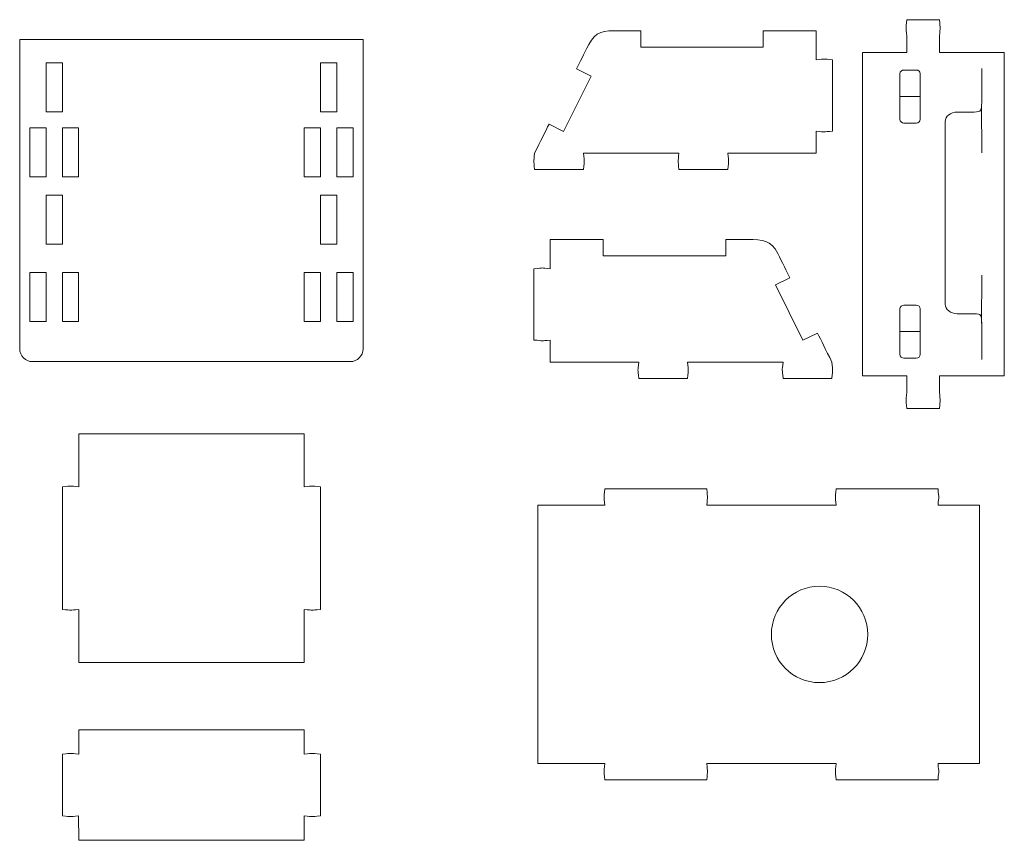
# Model space of a CAD drawing. Header units: millimetres. Extents: x -1094 to 1155, y -1556 to 1707.
# Tile 50 of 149: x -806 to -625, y 729 to 879. Entities that reach past the tile are written whole.
import ezdxf

# ---------------------------------------------------------------- set-up
doc = ezdxf.new("R2010")
doc.units = ezdxf.units.MM
doc.header["$MEASUREMENT"] = 0
doc.layers.add('Layer 1', color=7, linetype='Continuous')

msp = doc.modelspace()

# ---------------------------------------------------------------- linework, layer by layer
at = {"layer": 'Layer 1', "color": 250, "lineweight": 9}
for points, knots in [([(-636.8408, 876.4938), (-636.6608, 878.3538), (-636.6708, 877.5838), (-636.8408, 879.4938), (-636.8408, 879.4938), (-636.8408, 879.4938), (-642.8408, 879.4938), (-642.8408, 879.4938), (-642.8408, 879.4938), (-643.0208, 877.5838), (-643.0208, 878.3538), (-642.8408, 876.4938), (-642.8408, 876.4938), (-642.8408, 876.4938), (-642.8408, 873.4938), (-642.8408, 873.4938), (-642.8408, 873.4938), (-642.8408, 873.4938), (-651.0008, 873.4938), (-651.0008, 873.4938), (-651.0008, 873.4938), (-651.0008, 873.4938), (-651.0008, 814.0238), (-651.0008, 814.0238), (-651.0008, 814.0238), (-651.0008, 814.0238), (-642.8408, 814.0238), (-642.8408, 814.0238), (-642.8408, 814.0238), (-642.8408, 814.0238), (-642.8408, 811.0238), (-642.8408, 811.0238), (-642.8408, 811.0238), (-643.0208, 809.1138), (-643.0208, 809.8738), (-642.8408, 808.0238), (-642.8408, 808.0238), (-642.8408, 808.0238), (-636.8408, 808.0238), (-636.8408, 808.0238), (-636.8408, 808.0238), (-636.6608, 809.8738), (-636.6708, 809.1138), (-636.8408, 811.0238), (-636.8408, 811.0238), (-636.8408, 811.0238), (-636.8408, 814.0238), (-636.8408, 814.0238), (-636.8408, 814.0238), (-636.8408, 814.0238), (-624.9008, 814.0238), (-624.9008, 814.0238), (-624.9008, 814.0238), (-624.9008, 814.0238), (-624.9008, 873.4938), (-624.9008, 873.4938), (-624.9008, 873.4938), (-624.9008, 873.4938), (-636.8408, 873.4938), (-636.8408, 873.4938), (-636.8408, 873.4938), (-636.8408, 873.4938), (-636.8408, 876.4938), (-636.8408, 876.4938)], [0, 0, 0, 0, 0.05882353, 0.05882353, 0.05882353, 0.05882353, 0.11764706, 0.11764706, 0.11764706, 0.11764706, 0.17647059, 0.17647059, 0.17647059, 0.17647059, 0.23529412, 0.23529412, 0.23529412, 0.23529412, 0.29411765, 0.29411765, 0.29411765, 0.29411765, 0.35294118, 0.35294118, 0.35294118, 0.35294118, 0.41176471, 0.41176471, 0.41176471, 0.41176471, 0.47058824, 0.47058824, 0.47058824, 0.47058824, 0.52941176, 0.52941176, 0.52941176, 0.52941176, 0.58823529, 0.58823529, 0.58823529, 0.58823529, 0.64705882, 0.64705882, 0.64705882, 0.64705882, 0.70588235, 0.70588235, 0.70588235, 0.70588235, 0.76470588, 0.76470588, 0.76470588, 0.76470588, 0.82352941, 0.82352941, 0.82352941, 0.82352941, 0.88235294, 0.88235294, 0.88235294, 0.88235294, 1, 1, 1, 1]), ([(-711.3308, 854.9538), (-710.2108, 857.2038), (-709.3408, 858.9438), (-708.6708, 860.2938), (-708.6708, 860.2938), (-708.6708, 860.2938), (-706.0008, 858.9638), (-706.0008, 858.9638), (-706.0008, 858.9638), (-706.0008, 858.9638), (-700.9308, 869.1338), (-700.9308, 869.1338), (-700.9308, 869.1338), (-700.9308, 869.1338), (-703.6008, 870.4538), (-703.6008, 870.4538), (-703.6008, 870.4538), (-703.0008, 871.6638), (-702.2608, 873.1438), (-701.3608, 874.9438), (-701.3608, 874.9438), (-700.1308, 877.3938), (-698.5708, 877.4738), (-695.8408, 877.4738), (-695.8408, 877.4738), (-695.8408, 877.4738), (-691.8008, 877.4738), (-691.8008, 877.4738), (-691.8008, 877.4738), (-691.8008, 877.4738), (-691.8008, 874.4738), (-691.8008, 874.4738), (-691.8008, 874.4738), (-691.8008, 874.4738), (-669.2508, 874.4738), (-669.2508, 874.4738), (-669.2508, 874.4738), (-669.2508, 874.4738), (-669.2508, 877.4738), (-669.2508, 877.4738), (-669.2508, 877.4738), (-669.2508, 877.4738), (-659.4908, 877.4738), (-659.4908, 877.4738), (-659.4908, 877.4738), (-659.4908, 877.4738), (-659.4908, 872.1238), (-659.4908, 872.1238), (-659.4908, 872.1238), (-657.6408, 872.3038), (-658.3908, 872.2938), (-656.5008, 872.1238), (-656.5008, 872.1238), (-656.5008, 872.1238), (-656.4908, 872.1238), (-656.4908, 872.1238), (-656.4908, 872.1238), (-656.4908, 872.1238), (-656.4908, 859.0038), (-656.4908, 859.0038), (-656.4908, 859.0038), (-656.4908, 859.0038), (-656.5008, 859.0038), (-656.5008, 859.0038), (-656.5008, 859.0038), (-658.3908, 858.8338), (-657.6408, 858.8238), (-659.4908, 859.0038), (-659.4908, 859.0038), (-659.4908, 859.0038), (-659.4908, 854.9338), (-659.4908, 854.9338), (-659.4908, 854.9338), (-659.4908, 854.9338), (-675.7708, 854.9438), (-675.7708, 854.9438), (-675.7708, 854.9438), (-675.6008, 853.0938), (-675.6008, 853.8438), (-675.7708, 851.9538), (-675.7708, 851.9538), (-675.7708, 851.9538), (-684.7708, 851.9538), (-684.7708, 851.9538), (-684.7708, 851.9538), (-684.9508, 853.8538), (-684.9508, 853.0938), (-684.7708, 854.9438), (-684.7708, 854.9438), (-684.7708, 854.9438), (-702.3308, 854.9438), (-702.3308, 854.9438), (-702.3308, 854.9438), (-702.1508, 853.1038), (-702.1608, 853.8538), (-702.3308, 851.9638), (-702.3308, 851.9638), (-702.3308, 851.9638), (-702.3308, 851.9538), (-702.3308, 851.9538), (-702.3308, 851.9538), (-702.3308, 851.9538), (-711.3308, 851.9538), (-711.3308, 851.9538), (-711.3308, 851.9538), (-711.3308, 851.9538), (-711.3308, 851.9638), (-711.3308, 851.9638), (-711.3308, 851.9638), (-711.5108, 853.8638), (-711.5108, 853.1038), (-711.3308, 854.9538)], [0, 0, 0, 0, 0.03448276, 0.03448276, 0.03448276, 0.03448276, 0.06896552, 0.06896552, 0.06896552, 0.06896552, 0.10344828, 0.10344828, 0.10344828, 0.10344828, 0.13793103, 0.13793103, 0.13793103, 0.13793103, 0.17241379, 0.17241379, 0.17241379, 0.17241379, 0.20689655, 0.20689655, 0.20689655, 0.20689655, 0.24137931, 0.24137931, 0.24137931, 0.24137931, 0.27586207, 0.27586207, 0.27586207, 0.27586207, 0.31034483, 0.31034483, 0.31034483, 0.31034483, 0.34482759, 0.34482759, 0.34482759, 0.34482759, 0.37931034, 0.37931034, 0.37931034, 0.37931034, 0.4137931, 0.4137931, 0.4137931, 0.4137931, 0.44827586, 0.44827586, 0.44827586, 0.44827586, 0.48275862, 0.48275862, 0.48275862, 0.48275862, 0.51724138, 0.51724138, 0.51724138, 0.51724138, 0.55172414, 0.55172414, 0.55172414, 0.55172414, 0.5862069, 0.5862069, 0.5862069, 0.5862069, 0.62068966, 0.62068966, 0.62068966, 0.62068966, 0.65517241, 0.65517241, 0.65517241, 0.65517241, 0.68965517, 0.68965517, 0.68965517, 0.68965517, 0.72413793, 0.72413793, 0.72413793, 0.72413793, 0.75862069, 0.75862069, 0.75862069, 0.75862069, 0.79310345, 0.79310345, 0.79310345, 0.79310345, 0.82758621, 0.82758621, 0.82758621, 0.82758621, 0.86206897, 0.86206897, 0.86206897, 0.86206897, 0.89655172, 0.89655172, 0.89655172, 0.89655172, 0.93103448, 0.93103448, 0.93103448, 0.93103448, 1, 1, 1, 1]), ([(-806.0708, 875.8638), (-806.0708, 875.8638), (-806.0708, 818.9938), (-806.0708, 818.9938), (-806.0708, 818.9938), (-806.0708, 817.6938), (-805.0008, 816.6238), (-803.7008, 816.6238), (-803.7008, 816.6238), (-803.7008, 816.6238), (-745.2508, 816.6238), (-745.2508, 816.6238), (-745.2508, 816.6238), (-743.9508, 816.6238), (-742.8808, 817.6938), (-742.8808, 818.9938), (-742.8808, 818.9938), (-742.8808, 818.9938), (-742.8808, 875.8638), (-742.8808, 875.8638), (-742.8808, 875.8638), (-742.8808, 875.8638), (-806.0708, 875.8638), (-806.0708, 875.8638)], [0, 0, 0, 0, 0.14285714, 0.14285714, 0.14285714, 0.14285714, 0.28571429, 0.28571429, 0.28571429, 0.28571429, 0.42857143, 0.42857143, 0.42857143, 0.42857143, 0.57142857, 0.57142857, 0.57142857, 0.57142857, 0.71428571, 0.71428571, 0.71428571, 0.71428571, 1, 1, 1, 1]), ([(-798.2208, 871.5538), (-798.2208, 871.5538), (-801.2108, 871.5538), (-801.2108, 871.5538), (-801.2108, 871.5538), (-801.2108, 871.5538), (-801.2108, 862.5538), (-801.2108, 862.5538), (-801.2108, 862.5538), (-801.2108, 862.5538), (-798.2208, 862.5538), (-798.2208, 862.5538), (-798.2208, 862.5538), (-798.2208, 862.5538), (-798.2208, 871.5538), (-798.2208, 871.5538)], [0, 0, 0, 0, 0.2, 0.2, 0.2, 0.2, 0.4, 0.4, 0.4, 0.4, 0.6, 0.6, 0.6, 0.6, 1, 1, 1, 1]), ([(-747.7408, 871.5538), (-747.7408, 871.5538), (-750.7408, 871.5538), (-750.7408, 871.5538), (-750.7408, 871.5538), (-750.7408, 871.5538), (-750.7408, 862.5538), (-750.7408, 862.5538), (-750.7408, 862.5538), (-750.7408, 862.5538), (-747.7408, 862.5538), (-747.7408, 862.5538), (-747.7408, 862.5538), (-747.7408, 862.5538), (-747.7408, 871.5538), (-747.7408, 871.5538)], [0, 0, 0, 0, 0.2, 0.2, 0.2, 0.2, 0.4, 0.4, 0.4, 0.4, 0.6, 0.6, 0.6, 0.6, 1, 1, 1, 1]), ([(-801.2108, 859.5838), (-801.2108, 859.5838), (-804.2108, 859.5838), (-804.2108, 859.5838), (-804.2108, 859.5838), (-804.2108, 859.5838), (-804.2108, 850.5838), (-804.2108, 850.5838), (-804.2108, 850.5838), (-804.2108, 850.5838), (-801.2108, 850.5838), (-801.2108, 850.5838), (-801.2108, 850.5838), (-801.2108, 850.5838), (-801.2108, 859.5838), (-801.2108, 859.5838)], [0, 0, 0, 0, 0.2, 0.2, 0.2, 0.2, 0.4, 0.4, 0.4, 0.4, 0.6, 0.6, 0.6, 0.6, 1, 1, 1, 1]), ([(-795.2208, 859.5838), (-795.2208, 859.5838), (-798.2208, 859.5838), (-798.2208, 859.5838), (-798.2208, 859.5838), (-798.2208, 859.5838), (-798.2208, 850.5838), (-798.2208, 850.5838), (-798.2208, 850.5838), (-798.2208, 850.5838), (-795.2208, 850.5838), (-795.2208, 850.5838), (-795.2208, 850.5838), (-795.2208, 850.5838), (-795.2208, 859.5838), (-795.2208, 859.5838)], [0, 0, 0, 0, 0.2, 0.2, 0.2, 0.2, 0.4, 0.4, 0.4, 0.4, 0.6, 0.6, 0.6, 0.6, 1, 1, 1, 1]), ([(-750.7408, 859.5838), (-750.7408, 859.5838), (-753.7308, 859.5838), (-753.7308, 859.5838), (-753.7308, 859.5838), (-753.7308, 859.5838), (-753.7308, 850.5838), (-753.7308, 850.5838), (-753.7308, 850.5838), (-753.7308, 850.5838), (-750.7408, 850.5838), (-750.7408, 850.5838), (-750.7408, 850.5838), (-750.7408, 850.5838), (-750.7408, 859.5838), (-750.7408, 859.5838)], [0, 0, 0, 0, 0.2, 0.2, 0.2, 0.2, 0.4, 0.4, 0.4, 0.4, 0.6, 0.6, 0.6, 0.6, 1, 1, 1, 1]), ([(-744.7408, 859.5838), (-744.7408, 859.5838), (-747.7408, 859.5838), (-747.7408, 859.5838), (-747.7408, 859.5838), (-747.7408, 859.5838), (-747.7408, 850.5838), (-747.7408, 850.5838), (-747.7408, 850.5838), (-747.7408, 850.5838), (-744.7408, 850.5838), (-744.7408, 850.5838), (-744.7408, 850.5838), (-744.7408, 850.5838), (-744.7408, 859.5838), (-744.7408, 859.5838)], [0, 0, 0, 0, 0.2, 0.2, 0.2, 0.2, 0.4, 0.4, 0.4, 0.4, 0.6, 0.6, 0.6, 0.6, 1, 1, 1, 1]), ([(-798.2208, 847.2338), (-798.2208, 847.2338), (-801.2108, 847.2338), (-801.2108, 847.2338), (-801.2108, 847.2338), (-801.2108, 847.2338), (-801.2108, 838.2338), (-801.2108, 838.2338), (-801.2108, 838.2338), (-801.2108, 838.2338), (-798.2208, 838.2338), (-798.2208, 838.2338), (-798.2208, 838.2338), (-798.2208, 838.2338), (-798.2208, 847.2338), (-798.2208, 847.2338)], [0, 0, 0, 0, 0.2, 0.2, 0.2, 0.2, 0.4, 0.4, 0.4, 0.4, 0.6, 0.6, 0.6, 0.6, 1, 1, 1, 1]), ([(-747.7408, 847.2338), (-747.7408, 847.2338), (-750.7408, 847.2338), (-750.7408, 847.2338), (-750.7408, 847.2338), (-750.7408, 847.2338), (-750.7408, 838.2338), (-750.7408, 838.2338), (-750.7408, 838.2338), (-750.7408, 838.2338), (-747.7408, 838.2338), (-747.7408, 838.2338), (-747.7408, 838.2338), (-747.7408, 838.2338), (-747.7408, 847.2338), (-747.7408, 847.2338)], [0, 0, 0, 0, 0.2, 0.2, 0.2, 0.2, 0.4, 0.4, 0.4, 0.4, 0.6, 0.6, 0.6, 0.6, 1, 1, 1, 1]), ([(-656.6208, 816.5438), (-657.7408, 818.7838), (-658.6108, 820.5338), (-659.2808, 821.8838), (-659.2808, 821.8838), (-659.2808, 821.8838), (-661.9508, 820.5538), (-661.9508, 820.5538), (-661.9508, 820.5538), (-661.9508, 820.5538), (-667.0208, 830.7138), (-667.0208, 830.7138), (-667.0208, 830.7138), (-667.0208, 830.7138), (-664.3508, 832.0438), (-664.3508, 832.0438), (-664.3508, 832.0438), (-664.9508, 833.2538), (-665.6908, 834.7338), (-666.5908, 836.5338), (-666.5908, 836.5338), (-667.8208, 838.9838), (-669.3708, 839.0638), (-672.1108, 839.0638), (-672.1108, 839.0638), (-672.1108, 839.0638), (-676.1508, 839.0638), (-676.1508, 839.0638), (-676.1508, 839.0638), (-676.1508, 839.0638), (-676.1508, 836.0638), (-676.1508, 836.0638), (-676.1508, 836.0638), (-676.1508, 836.0638), (-698.7008, 836.0638), (-698.7008, 836.0638), (-698.7008, 836.0638), (-698.7008, 836.0638), (-698.7008, 839.0638), (-698.7008, 839.0638), (-698.7008, 839.0638), (-698.7008, 839.0638), (-708.4608, 839.0638), (-708.4608, 839.0638), (-708.4608, 839.0638), (-708.4608, 839.0638), (-708.4608, 833.7138), (-708.4608, 833.7138), (-708.4608, 833.7138), (-710.3008, 833.8838), (-709.5608, 833.8838), (-711.4108, 833.7138), (-711.4108, 833.7138), (-711.4308, 833.7138), (-711.4508, 833.7138), (-711.4608, 833.7138), (-711.4608, 833.7138), (-711.4608, 833.7138), (-711.4608, 820.5938), (-711.4608, 820.5938), (-711.4608, 820.5938), (-711.4508, 820.5938), (-711.4408, 820.5938), (-711.4308, 820.5938), (-711.4308, 820.5938), (-709.5608, 820.4238), (-710.3008, 820.4138), (-708.4608, 820.5938), (-708.4608, 820.5938), (-708.4608, 820.5938), (-708.4608, 816.5238), (-708.4608, 816.5238), (-708.4608, 816.5238), (-708.4608, 816.5238), (-692.1708, 816.5238), (-692.1708, 816.5238), (-692.1708, 816.5238), (-692.3508, 814.6838), (-692.3508, 815.4338), (-692.1708, 813.5438), (-692.1708, 813.5438), (-692.1708, 813.5438), (-683.1708, 813.5438), (-683.1708, 813.5438), (-683.1708, 813.5438), (-683.0008, 815.4438), (-683.0008, 814.6838), (-683.1708, 816.5338), (-683.1708, 816.5338), (-683.1708, 816.5338), (-665.6208, 816.5338), (-665.6208, 816.5338), (-665.6208, 816.5338), (-665.8008, 814.6838), (-665.7908, 815.4438), (-665.6208, 813.5538), (-665.6208, 813.5538), (-665.6208, 813.5538), (-665.6208, 813.5438), (-665.6208, 813.5438), (-665.6208, 813.5438), (-665.6208, 813.5438), (-656.6208, 813.5438), (-656.6208, 813.5438), (-656.6208, 813.5438), (-656.6208, 813.5438), (-656.6208, 813.5538), (-656.6208, 813.5538), (-656.6208, 813.5538), (-656.4408, 815.4438), (-656.4408, 814.6938), (-656.6208, 816.5438)], [0, 0, 0, 0, 0.03448276, 0.03448276, 0.03448276, 0.03448276, 0.06896552, 0.06896552, 0.06896552, 0.06896552, 0.10344828, 0.10344828, 0.10344828, 0.10344828, 0.13793103, 0.13793103, 0.13793103, 0.13793103, 0.17241379, 0.17241379, 0.17241379, 0.17241379, 0.20689655, 0.20689655, 0.20689655, 0.20689655, 0.24137931, 0.24137931, 0.24137931, 0.24137931, 0.27586207, 0.27586207, 0.27586207, 0.27586207, 0.31034483, 0.31034483, 0.31034483, 0.31034483, 0.34482759, 0.34482759, 0.34482759, 0.34482759, 0.37931034, 0.37931034, 0.37931034, 0.37931034, 0.4137931, 0.4137931, 0.4137931, 0.4137931, 0.44827586, 0.44827586, 0.44827586, 0.44827586, 0.48275862, 0.48275862, 0.48275862, 0.48275862, 0.51724138, 0.51724138, 0.51724138, 0.51724138, 0.55172414, 0.55172414, 0.55172414, 0.55172414, 0.5862069, 0.5862069, 0.5862069, 0.5862069, 0.62068966, 0.62068966, 0.62068966, 0.62068966, 0.65517241, 0.65517241, 0.65517241, 0.65517241, 0.68965517, 0.68965517, 0.68965517, 0.68965517, 0.72413793, 0.72413793, 0.72413793, 0.72413793, 0.75862069, 0.75862069, 0.75862069, 0.75862069, 0.79310345, 0.79310345, 0.79310345, 0.79310345, 0.82758621, 0.82758621, 0.82758621, 0.82758621, 0.86206897, 0.86206897, 0.86206897, 0.86206897, 0.89655172, 0.89655172, 0.89655172, 0.89655172, 0.93103448, 0.93103448, 0.93103448, 0.93103448, 1, 1, 1, 1]), ([(-801.2108, 833.0238), (-801.2108, 833.0238), (-804.2108, 833.0238), (-804.2108, 833.0238), (-804.2108, 833.0238), (-804.2108, 833.0238), (-804.2108, 824.0238), (-804.2108, 824.0238), (-804.2108, 824.0238), (-804.2108, 824.0238), (-801.2108, 824.0238), (-801.2108, 824.0238), (-801.2108, 824.0238), (-801.2108, 824.0238), (-801.2108, 833.0238), (-801.2108, 833.0238)], [0, 0, 0, 0, 0.2, 0.2, 0.2, 0.2, 0.4, 0.4, 0.4, 0.4, 0.6, 0.6, 0.6, 0.6, 1, 1, 1, 1]), ([(-795.2208, 833.0238), (-795.2208, 833.0238), (-798.2208, 833.0238), (-798.2208, 833.0238), (-798.2208, 833.0238), (-798.2208, 833.0238), (-798.2208, 824.0238), (-798.2208, 824.0238), (-798.2208, 824.0238), (-798.2208, 824.0238), (-795.2208, 824.0238), (-795.2208, 824.0238), (-795.2208, 824.0238), (-795.2208, 824.0238), (-795.2208, 833.0238), (-795.2208, 833.0238)], [0, 0, 0, 0, 0.2, 0.2, 0.2, 0.2, 0.4, 0.4, 0.4, 0.4, 0.6, 0.6, 0.6, 0.6, 1, 1, 1, 1]), ([(-750.7408, 833.0238), (-750.7408, 833.0238), (-753.7308, 833.0238), (-753.7308, 833.0238), (-753.7308, 833.0238), (-753.7308, 833.0238), (-753.7308, 824.0238), (-753.7308, 824.0238), (-753.7308, 824.0238), (-753.7308, 824.0238), (-750.7408, 824.0238), (-750.7408, 824.0238), (-750.7408, 824.0238), (-750.7408, 824.0238), (-750.7408, 833.0238), (-750.7408, 833.0238)], [0, 0, 0, 0, 0.2, 0.2, 0.2, 0.2, 0.4, 0.4, 0.4, 0.4, 0.6, 0.6, 0.6, 0.6, 1, 1, 1, 1]), ([(-744.7408, 833.0238), (-744.7408, 833.0238), (-747.7408, 833.0238), (-747.7408, 833.0238), (-747.7408, 833.0238), (-747.7408, 833.0238), (-747.7408, 824.0238), (-747.7408, 824.0238), (-747.7408, 824.0238), (-747.7408, 824.0238), (-744.7408, 824.0238), (-744.7408, 824.0238), (-744.7408, 824.0238), (-744.7408, 824.0238), (-744.7408, 833.0238), (-744.7408, 833.0238)], [0, 0, 0, 0, 0.2, 0.2, 0.2, 0.2, 0.4, 0.4, 0.4, 0.4, 0.6, 0.6, 0.6, 0.6, 1, 1, 1, 1]), ([(-774.4808, 803.3638), (-774.4808, 803.3638), (-795.2108, 803.3638), (-795.2108, 803.3638), (-795.2108, 803.3638), (-795.2108, 803.3638), (-795.2108, 793.6038), (-795.2108, 793.6038), (-795.2108, 793.6038), (-797.0708, 793.7838), (-796.3108, 793.7738), (-798.2108, 793.6038), (-798.2108, 793.6038), (-798.2108, 793.6038), (-798.2108, 771.0538), (-798.2108, 771.0538), (-798.2108, 771.0538), (-796.3108, 770.8838), (-797.0708, 770.8738), (-795.2108, 771.0538), (-795.2108, 771.0538), (-795.2108, 771.0538), (-795.2108, 761.2938), (-795.2108, 761.2938), (-795.2108, 761.2938), (-795.2108, 761.2938), (-753.7408, 761.2938), (-753.7408, 761.2938), (-753.7408, 761.2938), (-753.7408, 761.2938), (-753.7408, 771.0538), (-753.7408, 771.0538), (-753.7408, 771.0538), (-751.8808, 770.8738), (-752.6408, 770.8838), (-750.7408, 771.0538), (-750.7408, 771.0538), (-750.7408, 771.0538), (-750.7408, 793.6038), (-750.7408, 793.6038), (-750.7408, 793.6038), (-752.6408, 793.7738), (-751.8808, 793.7838), (-753.7408, 793.6038), (-753.7408, 793.6038), (-753.7408, 793.6038), (-753.7408, 803.3638), (-753.7408, 803.3638), (-753.7408, 803.3638), (-753.7408, 803.3638), (-774.4808, 803.3638), (-774.4808, 803.3638)], [0, 0, 0, 0, 0.07142857, 0.07142857, 0.07142857, 0.07142857, 0.14285714, 0.14285714, 0.14285714, 0.14285714, 0.21428571, 0.21428571, 0.21428571, 0.21428571, 0.28571429, 0.28571429, 0.28571429, 0.28571429, 0.35714286, 0.35714286, 0.35714286, 0.35714286, 0.42857143, 0.42857143, 0.42857143, 0.42857143, 0.5, 0.5, 0.5, 0.5, 0.57142857, 0.57142857, 0.57142857, 0.57142857, 0.64285714, 0.64285714, 0.64285714, 0.64285714, 0.71428571, 0.71428571, 0.71428571, 0.71428571, 0.78571429, 0.78571429, 0.78571429, 0.78571429, 0.85714286, 0.85714286, 0.85714286, 0.85714286, 1, 1, 1, 1]), ([(-629.4608, 742.7238), (-629.4608, 742.7238), (-629.4608, 790.2038), (-629.4608, 790.2038), (-629.4608, 790.2038), (-629.4608, 790.2038), (-637.1008, 790.2038), (-637.1008, 790.2038), (-637.1008, 790.2038), (-636.9208, 792.0538), (-636.9308, 791.2938), (-637.1008, 793.2038), (-637.1008, 793.2038), (-637.1008, 793.2038), (-655.8508, 793.2038), (-655.8508, 793.2038), (-655.8508, 793.2038), (-656.0308, 791.2938), (-656.0308, 792.0538), (-655.8508, 790.2038), (-655.8508, 790.2038), (-655.8508, 790.2038), (-679.6608, 790.2038), (-679.6608, 790.2038), (-679.6608, 790.2038), (-679.4908, 792.0538), (-679.4908, 791.2938), (-679.6608, 793.2038), (-679.6608, 793.2038), (-679.6608, 793.2038), (-698.4108, 793.2038), (-698.4108, 793.2038), (-698.4108, 793.2038), (-698.5908, 791.2938), (-698.5908, 792.0538), (-698.4108, 790.2038), (-698.4108, 790.2038), (-698.4108, 790.2038), (-710.7508, 790.2038), (-710.7508, 790.2038), (-710.7508, 790.2038), (-710.7508, 790.2038), (-710.7508, 742.7238), (-710.7508, 742.7238), (-710.7508, 742.7238), (-710.7508, 742.7238), (-698.4108, 742.7238), (-698.4108, 742.7238), (-698.4108, 742.7238), (-698.5908, 740.8738), (-698.5908, 741.6338), (-698.4108, 739.7238), (-698.4108, 739.7238), (-698.4108, 739.7238), (-679.6608, 739.7238), (-679.6608, 739.7238), (-679.6608, 739.7238), (-679.4908, 741.6338), (-679.4908, 740.8738), (-679.6608, 742.7238), (-679.6608, 742.7238), (-679.6608, 742.7238), (-655.8508, 742.7238), (-655.8508, 742.7238), (-655.8508, 742.7238), (-656.0308, 740.8738), (-656.0308, 741.6338), (-655.8508, 739.7238), (-655.8508, 739.7238), (-655.8508, 739.7238), (-637.1008, 739.7238), (-637.1008, 739.7238), (-637.1008, 739.7238), (-636.9308, 741.6338), (-636.9208, 740.8738), (-637.1008, 742.7238), (-637.1008, 742.7238), (-637.1008, 742.7238), (-629.4608, 742.7238), (-629.4608, 742.7238)], [0, 0, 0, 0, 0.04761905, 0.04761905, 0.04761905, 0.04761905, 0.0952381, 0.0952381, 0.0952381, 0.0952381, 0.14285714, 0.14285714, 0.14285714, 0.14285714, 0.19047619, 0.19047619, 0.19047619, 0.19047619, 0.23809524, 0.23809524, 0.23809524, 0.23809524, 0.28571429, 0.28571429, 0.28571429, 0.28571429, 0.33333333, 0.33333333, 0.33333333, 0.33333333, 0.38095238, 0.38095238, 0.38095238, 0.38095238, 0.42857143, 0.42857143, 0.42857143, 0.42857143, 0.47619048, 0.47619048, 0.47619048, 0.47619048, 0.52380952, 0.52380952, 0.52380952, 0.52380952, 0.57142857, 0.57142857, 0.57142857, 0.57142857, 0.61904762, 0.61904762, 0.61904762, 0.61904762, 0.66666667, 0.66666667, 0.66666667, 0.66666667, 0.71428571, 0.71428571, 0.71428571, 0.71428571, 0.76190476, 0.76190476, 0.76190476, 0.76190476, 0.80952381, 0.80952381, 0.80952381, 0.80952381, 0.85714286, 0.85714286, 0.85714286, 0.85714286, 0.9047619, 0.9047619, 0.9047619, 0.9047619, 1, 1, 1, 1]), ([(-658.9008, 757.6038), (-663.7908, 757.6038), (-667.7608, 761.5638), (-667.7608, 766.4638), (-667.7608, 766.4638), (-667.7608, 771.3638), (-663.7908, 775.3238), (-658.9008, 775.3238), (-658.9008, 775.3238), (-654.0008, 775.3238), (-650.0408, 771.3638), (-650.0408, 766.4638), (-650.0408, 766.4638), (-650.0408, 761.5638), (-654.0008, 757.6038), (-658.9008, 757.6038)], [0, 0, 0, 0, 0.2, 0.2, 0.2, 0.2, 0.4, 0.4, 0.4, 0.4, 0.6, 0.6, 0.6, 0.6, 1, 1, 1, 1]), ([(-774.4808, 728.6038), (-774.4808, 728.6038), (-795.2108, 728.6038), (-795.2108, 728.6038), (-795.2108, 728.6038), (-795.2108, 728.6038), (-795.2208, 733.0938), (-795.2208, 733.0938), (-795.2208, 733.0938), (-797.0708, 732.9138), (-796.3208, 732.9138), (-798.2208, 733.0938), (-798.2208, 733.0938), (-798.2208, 733.0938), (-798.2008, 744.4438), (-798.2008, 744.4438), (-798.2008, 744.4438), (-796.3008, 744.6238), (-797.0608, 744.6238), (-795.2108, 744.4438), (-795.2108, 744.4438), (-795.2108, 744.4438), (-795.2108, 748.9238), (-795.2108, 748.9238), (-795.2108, 748.9238), (-795.2108, 748.9238), (-753.7408, 748.9238), (-753.7408, 748.9238), (-753.7408, 748.9238), (-753.7408, 748.9238), (-753.7408, 744.4438), (-753.7408, 744.4438), (-753.7408, 744.4438), (-751.8908, 744.6238), (-752.6508, 744.6238), (-750.7508, 744.4438), (-750.7508, 744.4438), (-750.7508, 744.4438), (-750.7408, 733.0938), (-750.7408, 733.0938), (-750.7408, 733.0938), (-752.6408, 732.9138), (-751.8808, 732.9138), (-753.7308, 733.0938), (-753.7308, 733.0938), (-753.7308, 733.0938), (-753.7408, 728.6038), (-753.7408, 728.6038), (-753.7408, 728.6038), (-753.7408, 728.6038), (-774.4808, 728.6038), (-774.4808, 728.6038)], [0, 0, 0, 0, 0.07142857, 0.07142857, 0.07142857, 0.07142857, 0.14285714, 0.14285714, 0.14285714, 0.14285714, 0.21428571, 0.21428571, 0.21428571, 0.21428571, 0.28571429, 0.28571429, 0.28571429, 0.28571429, 0.35714286, 0.35714286, 0.35714286, 0.35714286, 0.42857143, 0.42857143, 0.42857143, 0.42857143, 0.5, 0.5, 0.5, 0.5, 0.57142857, 0.57142857, 0.57142857, 0.57142857, 0.64285714, 0.64285714, 0.64285714, 0.64285714, 0.71428571, 0.71428571, 0.71428571, 0.71428571, 0.78571429, 0.78571429, 0.78571429, 0.78571429, 0.85714286, 0.85714286, 0.85714286, 0.85714286, 1, 1, 1, 1])]:
    msp.add_open_spline(points, degree=3, knots=knots, dxfattribs=at)
at = {"layer": 'Layer 1', "color": 242, "lineweight": 9}
for points, knots in [([(-644.1108, 869.5738), (-644.1108, 869.9438), (-643.7708, 870.2438), (-643.3608, 870.2438), (-643.3608, 870.2438), (-643.3608, 870.2438), (-641.1108, 870.2438), (-641.1108, 870.2438), (-641.1108, 870.2438), (-640.7008, 870.2438), (-640.3608, 869.9438), (-640.3608, 869.5738), (-640.3608, 869.5738), (-640.3608, 869.5738), (-640.3608, 861.1638), (-640.3608, 861.1638), (-640.3608, 861.1638), (-640.3608, 860.7938), (-640.7008, 860.4938), (-641.1108, 860.4938), (-641.1108, 860.4938), (-641.1108, 860.4938), (-643.3608, 860.4938), (-643.3608, 860.4938), (-643.3608, 860.4938), (-643.7708, 860.4938), (-644.1108, 860.7938), (-644.1108, 861.1638), (-644.1108, 861.1638), (-644.1108, 861.1638), (-644.1108, 869.5738), (-644.1108, 869.5738)], [0, 0, 0, 0, 0.11111111, 0.11111111, 0.11111111, 0.11111111, 0.22222222, 0.22222222, 0.22222222, 0.22222222, 0.33333333, 0.33333333, 0.33333333, 0.33333333, 0.44444444, 0.44444444, 0.44444444, 0.44444444, 0.55555556, 0.55555556, 0.55555556, 0.55555556, 0.66666667, 0.66666667, 0.66666667, 0.66666667, 0.77777778, 0.77777778, 0.77777778, 0.77777778, 1, 1, 1, 1]), ([(-629.0608, 870.4938), (-629.0608, 870.4938), (-629.0608, 864.2738), (-629.0608, 864.2738), (-629.0608, 864.2738), (-629.0608, 862.8238), (-629.1508, 862.5138), (-630.4208, 862.5138), (-630.4208, 862.5138), (-630.8708, 862.5138), (-633.1408, 862.5138), (-633.5808, 862.5138), (-633.5808, 862.5138), (-634.7908, 862.5138), (-635.7808, 861.7238), (-635.7808, 860.7538), (-635.7808, 860.7538), (-635.7808, 860.7538), (-635.7808, 843.7538), (-635.7808, 843.7538), (-635.7808, 843.7538), (-635.7808, 843.7538), (-635.7808, 827.2038), (-635.7808, 827.2038), (-635.7808, 827.2038), (-635.7808, 826.2338), (-634.7908, 825.4338), (-633.5808, 825.4338), (-633.5808, 825.4338), (-633.1408, 825.4338), (-630.8708, 825.4338), (-630.4208, 825.4338), (-630.4208, 825.4338), (-629.1508, 825.4338), (-629.0608, 825.1238), (-629.0608, 823.6738), (-629.0608, 823.6738), (-629.0608, 823.6738), (-629.0608, 817.0238), (-629.0608, 817.0238)], [0, 0, 0, 0, 0.09090909, 0.09090909, 0.09090909, 0.09090909, 0.18181818, 0.18181818, 0.18181818, 0.18181818, 0.27272727, 0.27272727, 0.27272727, 0.27272727, 0.36363636, 0.36363636, 0.36363636, 0.36363636, 0.45454545, 0.45454545, 0.45454545, 0.45454545, 0.54545455, 0.54545455, 0.54545455, 0.54545455, 0.63636364, 0.63636364, 0.63636364, 0.63636364, 0.72727273, 0.72727273, 0.72727273, 0.72727273, 0.81818182, 0.81818182, 0.81818182, 0.81818182, 1, 1, 1, 1]), ([(-644.1108, 817.9438), (-644.1108, 817.5738), (-643.7708, 817.2638), (-643.3608, 817.2638), (-643.3608, 817.2638), (-643.3608, 817.2638), (-641.1108, 817.2638), (-641.1108, 817.2638), (-641.1108, 817.2638), (-640.7008, 817.2638), (-640.3608, 817.5738), (-640.3608, 817.9438), (-640.3608, 817.9438), (-640.3608, 817.9438), (-640.3608, 826.3438), (-640.3608, 826.3438), (-640.3608, 826.3438), (-640.3608, 826.7138), (-640.7008, 827.0138), (-641.1108, 827.0138), (-641.1108, 827.0138), (-641.1108, 827.0138), (-643.3608, 827.0138), (-643.3608, 827.0138), (-643.3608, 827.0138), (-643.7708, 827.0138), (-644.1108, 826.7138), (-644.1108, 826.3438), (-644.1108, 826.3438), (-644.1108, 826.3438), (-644.1108, 817.9438), (-644.1108, 817.9438)], [0, 0, 0, 0, 0.11111111, 0.11111111, 0.11111111, 0.11111111, 0.22222222, 0.22222222, 0.22222222, 0.22222222, 0.33333333, 0.33333333, 0.33333333, 0.33333333, 0.44444444, 0.44444444, 0.44444444, 0.44444444, 0.55555556, 0.55555556, 0.55555556, 0.55555556, 0.66666667, 0.66666667, 0.66666667, 0.66666667, 0.77777778, 0.77777778, 0.77777778, 0.77777778, 1, 1, 1, 1])]:
    msp.add_open_spline(points, degree=3, knots=knots, dxfattribs=at)
for points in [[(-644.1108, 865.3638), (-644.1108, 865.3638), (-640.3608, 865.3638), (-640.3608, 865.3638)], [(-629.0708, 863.7938), (-629.0708, 863.7938), (-629.0608, 855.0038), (-629.0608, 855.0038)], [(-629.0708, 823.7138), (-629.0708, 823.7138), (-629.0608, 832.5038), (-629.0608, 832.5038)], [(-644.1108, 822.1438), (-644.1108, 822.1438), (-640.3608, 822.1438), (-640.3608, 822.1438)]]:
    msp.add_open_spline(points, degree=3, dxfattribs=at)

doc.saveas('drawing.dxf')
